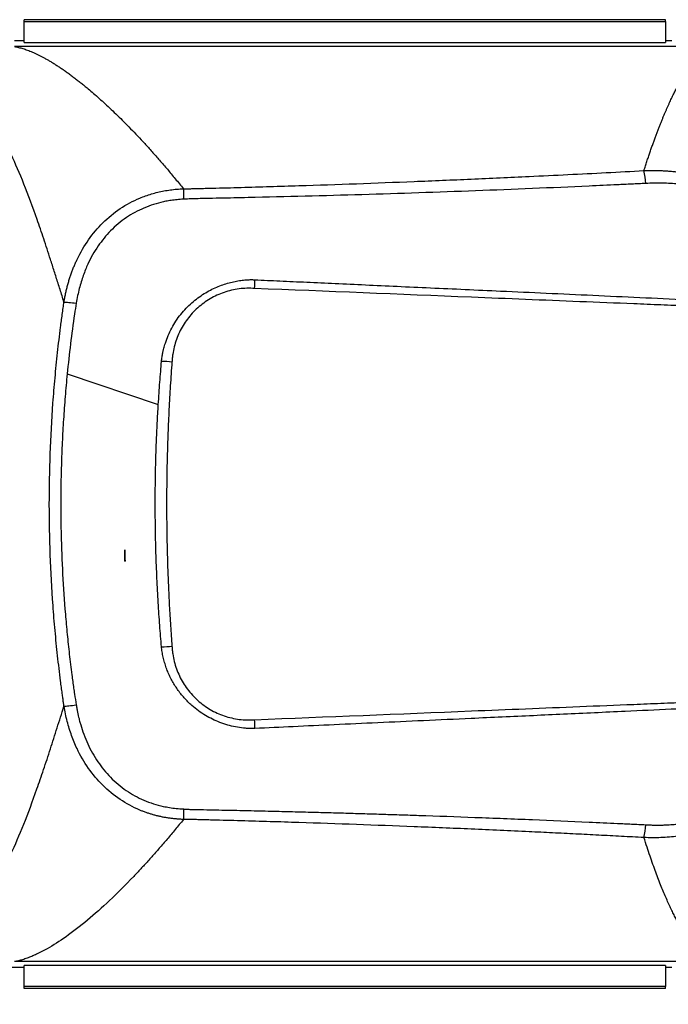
# Model space of a CAD drawing. Header units: millimetres. Extents: x 5 to 597, y 5 to 415.
# Tile 49 of 136: x 319 to 333, y 128 to 149. Entities that reach past the tile are written whole.
import ezdxf

# ---------------------------------------------------------------- set-up
doc = ezdxf.new("R2010")
doc.units = ezdxf.units.MM
doc.styles.add('SLDTEXTSTYLE0', font='ARIAL.TTF', dxfattribs={"width": 0.948})
doc.dimstyles.new('SLDDIMSTYLE1', dxfattribs={"dimtxt": 2.5, "dimasz": 2.5, "dimexe": 0, "dimexo": 0.0625, "dimtad": 1, "dimlfac": 5, "dimrnd": 1e-09, "dimzin": 12, "dimdsep": 46, "dimtxsty": 'SLDTEXTSTYLE0', "dimsah": 1, "dimcen": 0.09, "dimadec": 0, "dimazin": 3, "dimtfac": 1, "dimtofl": 0, "dimtmove": 0, "dimatfit": 3, "dimfxl": 1, "dimfrac": 2, "dimtolj": 1, "dimtzin": 12, "dimarcsym": 0})

# ---------------------------------------------------------------- blocks, each defined once
blk = doc.blocks.new('_D_8')
at = {"color": 7, "linetype": 'Continuous', "lineweight": 0}
for p, q in [((307.982, 136.306), (307.982, 115.577)), ((519.982, 136.316), (519.982, 115.577)), ((519.982, 116.577), (307.982, 116.577))]:
    blk.add_line(p, q, dxfattribs=at)
at = {"color": 7, "linetype": 'Continuous', "lineweight": 18}
for points in [[(307.982, 116.577), (310.482, 116.267), (310.482, 116.887)], [(519.982, 116.577), (517.482, 116.887), (517.482, 116.267)]]:
    blk.add_solid(points, dxfattribs=at)
at = {"color": 7, "linetype": 'Continuous', "lineweight": 18, "insert": (401.744, 119.8), "char_height": 2.5, "attachment_point": 1, "style": 'SLDTEXTSTYLE0'}
blk.add_mtext('1060', dxfattribs=at)

msp = doc.modelspace()

# ---------------------------------------------------------------- linework, layer by layer
at = {"color": 7, "linetype": 'Continuous', "lineweight": 25}
for p, q in [((333.1821, 149.0944), (319.5821, 149.0944)), ((333.1821, 149.0944), (319.5821, 149.0944)), ((319.5821, 149.0533), (319.5821, 149.0944)), ((319.5821, 149.0944), (319.5821, 149.0944)), ((319.5821, 149.0533), (333.1821, 149.0533)), ((319.5821, 148.6076), (319.5821, 149.0533)), ((333.1821, 149.0533), (333.1821, 149.0944)), ((333.1821, 149.0944), (333.1821, 149.0944)), ((333.1821, 149.0533), (333.1821, 148.6076)), ((319.5821, 148.6431), (319.3823, 148.6431)), ((319.5821, 148.6076), (333.1821, 148.6076)), ((333.3218, 148.6431), (333.1821, 148.6431)), ((334.2102, 148.5244), (319.3788, 148.5244)), ((320.4968, 141.5793), (322.429, 140.9283)), ((321.7201, 137.6013), (321.7201, 137.8462)), ((321.7201, 137.6013), (321.7235, 137.6013)), ((319.2821, 128.9881), (319.5821, 128.9881)), ((334.2102, 129.1068), (319.3788, 129.1068)), ((333.1821, 129.0236), (319.5821, 129.0236)), ((319.5821, 128.5779), (319.5821, 129.0236)), ((333.1821, 129.0236), (333.1821, 128.5779)), ((333.1821, 128.9881), (333.3218, 128.9881)), ((333.1821, 128.5779), (319.5821, 128.5779)), ((319.5821, 128.5368), (319.5821, 128.5779)), ((333.1821, 128.5368), (319.5821, 128.5368)), ((333.1821, 128.5368), (319.5821, 128.5368)), ((319.5821, 128.5368), (319.5821, 128.5368)), ((333.1821, 128.5368), (333.1821, 128.5779)), ((333.1821, 128.5368), (333.1821, 128.5368))]:
    msp.add_line(p, q, dxfattribs=at)
for centre, radius, start, end in [((330.8037, 145.4764), 1.9682, 4.16969, 12.17784), ((314.7236, 143.7426), 9.7546, 357.93483, 359.02133), ((322.1402, 134.4509), 7.4024, 85.52019, 87.231), ((322.1402, 143.1804), 7.4025, 272.76891, 274.4797), ((314.7236, 133.8886), 9.7546, 0.97871, 2.06519), ((330.8037, 132.1548), 1.9682, 347.82208, 355.83028)]:
    msp.add_arc(centre, radius, start, end, dxfattribs=at)
for points, knots in [([(319.3788, 148.5244), (319.3929, 148.5218), (319.4211, 148.5167), (319.465, 148.5067), (319.5102, 148.495), (319.5568, 148.4814), (319.6049, 148.4659), (319.6544, 148.4483), (319.7052, 148.4288), (319.7575, 148.4073), (319.8112, 148.3836), (319.8663, 148.3579), (319.9228, 148.33), (319.9807, 148.2999), (320.0401, 148.2676), (320.1008, 148.233), (320.163, 148.1962), (320.2265, 148.157), (320.2915, 148.1155), (320.3579, 148.0715), (320.4257, 148.0252), (320.4949, 147.9763), (320.5655, 147.925), (320.6376, 147.8711), (320.711, 147.8147), (320.7859, 147.7556), (320.8621, 147.6939), (320.9517, 147.6196), (321.0559, 147.5308), (321.176, 147.4252), (321.3006, 147.3122), (321.4296, 147.1917), (321.563, 147.0632), (321.7009, 146.9266), (321.8432, 146.7816), (321.99, 146.6278), (322.1412, 146.4651), (322.2968, 146.293), (322.4569, 146.1114), (322.6214, 145.9199), (322.7903, 145.7187), (322.9051, 145.5776), (322.963, 145.5065)], [0, 0, 0, 0, 0.0175695, 0.0352787, 0.0531279, 0.0711176, 0.0892483, 0.1075204, 0.1259343, 0.1444905, 0.1631893, 0.1820312, 0.2010166, 0.2201458, 0.2394192, 0.2588372, 0.2784001, 0.2981082, 0.317962, 0.3379618, 0.3581078, 0.3784004, 0.39884, 0.4194267, 0.440161, 0.4610431, 0.4820733, 0.5032518, 0.5343471, 0.5661142, 0.5985541, 0.6316675, 0.6654553, 0.6999181, 0.7350568, 0.7708718, 0.807364, 0.8445338, 0.8823817, 0.9209085, 0.9601144, 1, 1, 1, 1]), ([(332.7276, 145.8916), (332.7383, 145.9248), (332.7595, 145.9908), (332.7912, 146.087), (332.8224, 146.1804), (332.8532, 146.2709), (332.8836, 146.3586), (332.9136, 146.4436), (332.9432, 146.5258), (332.9724, 146.6054), (333.0011, 146.6825), (333.0294, 146.757), (333.0574, 146.829), (333.0849, 146.8986), (333.1119, 146.9659), (333.1386, 147.0308), (333.1649, 147.0935), (333.1907, 147.154), (333.2161, 147.2124), (333.2411, 147.2687), (333.2657, 147.3229), (333.2899, 147.3752), (333.3137, 147.4255), (333.337, 147.4739), (333.3599, 147.5206), (333.3825, 147.5654), (333.4046, 147.6085), (333.4262, 147.6499), (333.4475, 147.6896), (333.4684, 147.7278), (333.5079, 147.7986), (333.5654, 147.8965), (333.6401, 148.0128), (333.7125, 148.1153), (333.7827, 148.2047), (333.8505, 148.2817), (333.9161, 148.3472), (333.9794, 148.4017), (334.0404, 148.4462), (334.0992, 148.481), (334.1557, 148.5076), (334.1922, 148.5189), (334.2102, 148.5244)], [0, 0, 0, 0, 0.0208303, 0.0414037, 0.0617203, 0.0817799, 0.1015826, 0.1211285, 0.1404174, 0.1594494, 0.1782246, 0.1967428, 0.2150042, 0.2330087, 0.2507562, 0.2682469, 0.2854807, 0.3024575, 0.3191775, 0.3356406, 0.3518468, 0.3677961, 0.3834885, 0.398924, 0.4141027, 0.4290244, 0.4436892, 0.4580972, 0.4722482, 0.4861424, 0.4997797, 0.551336, 0.6016759, 0.6507993, 0.6987063, 0.7453969, 0.7908712, 0.8351293, 0.8781711, 0.9199968, 0.9606064, 1, 1, 1, 1]), ([(320.4285, 143.1028), (320.4146, 143.1477), (320.3867, 143.2374), (320.3453, 143.37), (320.3041, 143.5011), (320.2632, 143.6305), (320.2226, 143.7582), (320.1822, 143.8843), (320.1068, 144.1181), (319.9983, 144.4485), (319.8106, 144.9973), (319.5816, 145.6161), (319.3517, 146.1495), (319.1659, 146.5188), (319.0235, 146.7684), (318.8802, 146.985), (318.7616, 147.1359), (318.6685, 147.238), (318.6015, 147.304), (318.5343, 147.3626), (318.4669, 147.414), (318.3992, 147.4581), (318.3311, 147.495), (318.2626, 147.5244), (318.1938, 147.5472), (318.1475, 147.5563), (318.1243, 147.5609)], [0, 0, 0, 0, 0.0175704, 0.0351222, 0.0526568, 0.0701759, 0.0876811, 0.1051739, 0.1226559, 0.1862486, 0.2487499, 0.3743437, 0.4971097, 0.5607354, 0.6237604, 0.686324, 0.7485665, 0.7770263, 0.8053212, 0.8334658, 0.8614745, 0.8893623, 0.9171438, 0.9448339, 0.9724477, 1, 1, 1, 1]), ([(322.963, 145.5065), (322.9784, 145.5066), (323.0109, 145.5067), (323.0619, 145.5075), (323.1117, 145.5084), (323.1813, 145.5101), (323.2833, 145.5126), (323.4221, 145.5161), (323.626, 145.5213), (323.8808, 145.528), (324.4923, 145.5447), (325.8167, 145.5847), (327.4425, 145.6436), (329.0695, 145.712), (330.1579, 145.7616), (331.1131, 145.8078), (331.9251, 145.8488), (332.4616, 145.8774), (332.7276, 145.8916)], [0, 0, 0, 0, 0.0047135, 0.0099205, 0.0156218, 0.0199795, 0.0312459, 0.046904, 0.0624982, 0.0937564, 0.1249987, 0.2499875, 0.4999517, 0.6240448, 0.7499636, 0.8346823, 0.9180268, 1, 1, 1, 1]), ([(332.7276, 145.8916), (332.7582, 145.8927), (332.8192, 145.8949), (332.9106, 145.8959), (333.0016, 145.8952), (333.092, 145.8926), (333.1818, 145.8883), (333.271, 145.8822), (333.3595, 145.8743), (333.4472, 145.8648), (333.5341, 145.8536), (333.74, 145.8229), (334.0591, 145.7551), (334.4841, 145.6176), (334.8907, 145.4367), (335.4043, 145.1395), (335.9822, 144.6677), (336.4489, 144.0849), (336.7466, 143.5693), (336.9304, 143.1644), (337.0756, 142.7435), (337.1605, 142.4003), (337.2086, 142.1397), (337.2348, 141.9667), (337.2554, 141.7898), (337.271, 141.6094), (337.2764, 141.4878), (337.2792, 141.4266)], [0, 0, 0, 0, 0.0129014, 0.02574, 0.0385128, 0.0512169, 0.0638494, 0.0764075, 0.0888883, 0.1012891, 0.1136072, 0.1258398, 0.1890187, 0.2509036, 0.3138692, 0.3762918, 0.5007424, 0.6258373, 0.6884048, 0.7509952, 0.8126178, 0.8753586, 0.8994256, 0.9239451, 0.9488956, 0.9742549, 1, 1, 1, 1]), ([(337.106, 141.4263), (337.1046, 141.462), (337.1018, 141.5333), (337.0948, 141.6397), (337.0858, 141.7452), (337.0747, 141.8497), (337.0616, 141.9532), (337.0465, 142.0555), (337.0294, 142.1565), (337.0105, 142.2562), (336.9898, 142.3544), (336.9673, 142.4509), (336.9432, 142.5457), (336.9176, 142.6386), (336.8905, 142.7295), (336.862, 142.8183), (336.8322, 142.905), (336.8013, 142.9895), (336.6766, 143.3107), (336.4022, 143.8428), (335.9718, 144.3719), (335.6203, 144.6921), (335.3992, 144.8655), (335.124, 145.0537), (334.8014, 145.231), (334.503, 145.3557), (334.3129, 145.4219), (334.1887, 145.4608), (334.0564, 145.4974), (333.9163, 145.5309), (333.7689, 145.5606), (333.6148, 145.5856), (333.4547, 145.6054), (333.289, 145.6194), (333.1185, 145.6268), (332.9438, 145.6277), (332.8261, 145.6223), (332.7667, 145.6195)], [0, 0, 0, 0, 0.0158106, 0.031524, 0.0471324, 0.0626277, 0.0780025, 0.0932493, 0.10836, 0.1233209, 0.1381155, 0.1527288, 0.167147, 0.1813572, 0.1953478, 0.2091079, 0.2226275, 0.2358962, 0.2488998, 0.3751098, 0.4989636, 0.5489693, 0.585932, 0.6236223, 0.697, 0.7490202, 0.7672084, 0.78652, 0.8068903, 0.8282591, 0.8505615, 0.8737265, 0.8976742, 0.9223273, 0.9476313, 0.9735368, 1, 1, 1, 1]), ([(320.4287, 143.1027), (320.4339, 143.1328), (320.4443, 143.1925), (320.4624, 143.2812), (320.4824, 143.3685), (320.5043, 143.4543), (320.5281, 143.5385), (320.5537, 143.6212), (320.5811, 143.7022), (320.6102, 143.7815), (320.641, 143.8591), (320.6735, 143.935), (320.7636, 144.1309), (320.9369, 144.4301), (321.2444, 144.796), (321.6118, 145.0969), (321.9313, 145.2686), (322.1604, 145.3574), (322.2865, 145.3988), (322.4162, 145.4339), (322.5491, 145.4625), (322.6849, 145.4843), (322.8231, 145.4998), (322.9162, 145.5042), (322.963, 145.5064)], [0, 0, 0, 0, 0.0240676, 0.0478779, 0.0714284, 0.0947169, 0.1177414, 0.1405001, 0.1629917, 0.1852151, 0.2071694, 0.2288543, 0.2502696, 0.37734, 0.5000567, 0.6252531, 0.7497162, 0.7841919, 0.8190972, 0.8544326, 0.8901962, 0.9263835, 0.9629877, 1, 1, 1, 1]), ([(322.963, 145.5065), (322.9631, 145.4819), (322.9632, 145.4497), (322.9635, 145.3741), (322.9636, 145.3307), (322.9637, 145.285)], [0, 0, 0, 0, 0.5, 0.5, 1, 1, 1, 1]), ([(332.7667, 145.6195), (332.6665, 145.6146), (332.4663, 145.6048), (332.0656, 145.5858), (331.3643, 145.5532), (329.9606, 145.4924), (327.9533, 145.4167), (325.9432, 145.3568), (324.5352, 145.3227), (323.8309, 145.3076), (323.4787, 145.3006), (323.3025, 145.2971), (323.2145, 145.2955), (323.1704, 145.2946), (323.1453, 145.2943), (323.1327, 145.294), (323.1264, 145.2938)], [0, 0, 0, 0, 0.0312542, 0.0625081, 0.1250159, 0.2500317, 0.500039, 0.7500043, 0.8749939, 0.9374943, 0.9687464, 0.984373, 0.9921864, 0.9960932, 0.9980466, 1, 1, 1, 1]), ([(322.9639, 145.285), (322.9404, 145.2838), (322.8944, 145.2814), (322.8271, 145.2756), (322.7628, 145.2685), (322.7016, 145.2602), (322.6437, 145.2509), (322.5889, 145.2408), (322.4837, 145.2189), (322.3272, 145.1771), (322.0592, 145.0777), (321.7412, 144.9041), (321.4127, 144.6286), (321.1373, 144.2915), (320.9758, 144.0031), (320.8829, 143.7883), (320.8358, 143.6645), (320.7917, 143.5311), (320.7519, 143.3885), (320.7164, 143.2369), (320.6982, 143.1323), (320.6889, 143.0789)], [0, 0, 0, 0, 0.0204154, 0.0400022, 0.0587458, 0.0766328, 0.0936508, 0.1097854, 0.1250223, 0.187074, 0.2503068, 0.3731794, 0.4999273, 0.6205989, 0.7496721, 0.7856968, 0.8240801, 0.8647761, 0.9077218, 0.9528272, 1, 1, 1, 1]), ([(322.5021, 141.8927), (322.5041, 141.9077), (322.508, 141.9373), (322.5153, 141.9808), (322.5234, 142.0229), (322.5339, 142.0697), (322.5508, 142.1392), (322.5829, 142.25), (322.6367, 142.3941), (322.7373, 142.6038), (322.8969, 142.8461), (323.0947, 143.0537), (323.2672, 143.1931), (323.3987, 143.2825), (323.5318, 143.3582), (323.6652, 143.4211), (323.7975, 143.4721), (323.9275, 143.5121), (324.0544, 143.5419), (324.177, 143.5623), (324.2946, 143.575), (324.3713, 143.5778), (324.4086, 143.5791)], [0, 0, 0, 0, 0.01633113, 0.03221413, 0.04765675, 0.06266611, 0.08406355, 0.12495404, 0.18735945, 0.25015342, 0.37632157, 0.4996082, 0.55903395, 0.61634272, 0.67157657, 0.72476805, 0.77593148, 0.82503778, 0.87204241, 0.91690293, 0.95957419, 1, 1, 1, 1]), ([(324.4086, 143.5791), (324.42, 143.5785), (324.4313, 143.5781), (324.4541, 143.577), (324.4654, 143.5765), (324.4768, 143.576)], [0, 0, 0, 0, 0.5, 0.5, 1, 1, 1, 1]), ([(324.4768, 143.576), (324.654, 143.5678), (325.0205, 143.5509), (325.5883, 143.5248), (326.1923, 143.4971), (326.8318, 143.4678), (327.5052, 143.4369), (328.2097, 143.4047), (328.9413, 143.3712), (329.7599, 143.3337), (330.6637, 143.2922), (331.648, 143.2468), (332.6416, 143.2008), (333.3053, 143.1699), (333.637, 143.1544)], [0, 0, 0, 0, 0.057923, 0.1198181, 0.1856797, 0.2554574, 0.329011, 0.4060191, 0.4860338, 0.5684944, 0.6741306, 0.7821509, 0.8911311, 1, 1, 1, 1]), ([(324.4719, 143.391), (324.417, 143.3932), (324.362, 143.3958), (324.2525, 143.3935), (324.1978, 143.3895), (324.0341, 143.3687), (323.9277, 143.3436), (323.7738, 143.2908), (323.7233, 143.2706), (323.6242, 143.2251), (323.5752, 143.1995), (323.4339, 143.1166), (323.3464, 143.0526), (323.1846, 142.9076), (323.1098, 142.8258), (322.98, 142.652), (322.924, 142.5593), (322.8536, 142.4114), (322.8324, 142.3605), (322.7956, 142.2577), (322.7798, 142.2058), (322.7534, 142.1007), (322.7428, 142.0475), (322.7309, 141.9668), (322.7276, 141.9398), (322.7223, 141.8854), (322.7204, 141.858), (322.7184, 141.8307)], [0, 0, 0, 0, 0.0625, 0.0625, 0.125, 0.125, 0.25, 0.25, 0.3125, 0.3125, 0.375, 0.375, 0.5, 0.5, 0.625, 0.625, 0.75, 0.75, 0.8125, 0.8125, 0.875, 0.875, 0.9375, 0.9375, 0.96875, 0.96875, 1, 1, 1, 1]), ([(333.6581, 143.0184), (333.6104, 143.0209), (333.5626, 143.0224), (333.4671, 143.0262), (333.3239, 143.0319), (332.9897, 143.0453), (332.7031, 143.0569), (332.1299, 143.08), (331.7476, 143.0955), (330.6004, 143.142), (329.8352, 143.1733), (327.5385, 143.2669), (326.006, 143.3296), (324.4719, 143.391)], [0, 0, 0, 0, 0.015625, 0.015625, 0.03125, 0.0625, 0.125, 0.125, 0.25, 0.25, 0.5, 0.5, 1, 1, 1, 1]), ([(320.4286, 134.5284), (320.425, 134.5548), (320.4174, 134.6108), (320.4052, 134.6997), (320.3905, 134.8068), (320.374, 134.9288), (320.3509, 135.1069), (320.3235, 135.3295), (320.2829, 135.6859), (320.2383, 136.1315), (320.1507, 137.201), (320.0919, 138.8116), (320.1502, 140.4228), (320.2378, 141.4953), (320.2826, 141.9426), (320.3233, 142.3004), (320.3508, 142.5236), (320.374, 142.7021), (320.3925, 142.8393), (320.411, 142.9729), (320.423, 143.0619), (320.4285, 143.1028)], [0, 0, 0, 0, 0.0092831, 0.0197174, 0.0313045, 0.0469868, 0.0626328, 0.0939226, 0.1252065, 0.18769, 0.2500959, 0.4993748, 0.7491525, 0.8117384, 0.8745798, 0.9059162, 0.9373076, 0.9529835, 0.9686746, 0.9856041, 1, 1, 1, 1]), ([(320.4287, 143.1026), (320.4519, 143.1018), (320.4873, 143.0992), (320.5774, 143.0908), (320.6318, 143.085), (320.6889, 143.0783)], [0, 0, 0, 0, 0.5, 0.5, 1, 1, 1, 1]), ([(322.429, 140.9283), (322.4341, 141.009), (322.4442, 141.1676), (322.4611, 141.401), (322.4788, 141.6258), (322.4915, 141.7726), (322.4978, 141.8447)], [0, 0, 0, 0, 0.2639046, 0.5185395, 0.7639037, 1, 1, 1, 1]), ([(322.7184, 141.8307), (322.7122, 141.7468), (322.6999, 141.5791), (322.6834, 141.3274), (322.6684, 141.0758), (322.6549, 140.8242), (322.6431, 140.5728), (322.6328, 140.3214), (322.6241, 140.0702), (322.617, 139.819), (322.6115, 139.568), (322.6076, 139.3171), (322.6052, 139.0663), (322.6042, 138.7559), (322.6062, 138.3857), (322.6132, 137.9556), (322.6248, 137.5251), (322.641, 137.0943), (322.662, 136.6631), (322.6872, 136.2317), (322.708, 135.9443), (322.7184, 135.8005)], [0, 0, 0, 0, 0.0418649, 0.0836886, 0.1254725, 0.1672183, 0.2089276, 0.2506018, 0.2922427, 0.3338517, 0.3754305, 0.4169806, 0.4585037, 0.5000013, 0.5711476, 0.6423746, 0.7136903, 0.7851028, 0.8566199, 0.9282497, 1, 1, 1, 1]), ([(320.4968, 141.5793), (320.4891, 141.4989), (320.4736, 141.3381), (320.453, 141.0966), (320.4342, 140.8548), (320.4177, 140.6126), (320.4032, 140.3702), (320.3907, 140.1274), (320.3804, 139.8844), (320.3722, 139.6411), (320.3661, 139.3976), (320.3621, 139.1538), (320.3603, 138.9098), (320.3605, 138.6656), (320.3629, 138.4212), (320.3711, 137.9745), (320.3957, 137.3267), (320.4441, 136.6183), (320.4956, 136.0536), (320.5412, 135.6257), (320.5876, 135.2464), (320.6254, 134.9642), (320.6453, 134.8273), (320.6515, 134.7844)], [0, 0, 0, 0, 0.03555491, 0.07113185, 0.10673162, 0.14235501, 0.17800286, 0.21367596, 0.24937517, 0.28510133, 0.32085529, 0.35663793, 0.39245012, 0.42829274, 0.46416667, 0.50007279, 0.6249894, 0.74958887, 0.81267465, 0.87462446, 0.93908986, 0.98089475, 1, 1, 1, 1]), ([(322.4978, 135.7865), (322.4913, 135.8612), (322.4781, 136.0129), (322.46, 136.2443), (322.4429, 136.483), (322.427, 136.7292), (322.4126, 136.9827), (322.3997, 137.2435), (322.3885, 137.5117), (322.3792, 137.7872), (322.3719, 138.0699), (322.3659, 138.4145), (322.3633, 138.8144), (322.3662, 139.2629), (322.3746, 139.6983), (322.3881, 140.1203), (322.4057, 140.5289), (322.4213, 140.7966), (322.429, 140.9283)], [0, 0, 0, 0, 0.0437227, 0.0888534, 0.1353914, 0.1833354, 0.2326834, 0.2834328, 0.3355799, 0.3891203, 0.4440483, 0.5003572, 0.5899472, 0.6770487, 0.7616297, 0.8436629, 0.9231256, 1, 1, 1, 1]), ([(337.2792, 136.2046), (337.2778, 136.1703), (337.275, 136.1021), (337.2685, 136.0003), (337.2604, 135.8995), (337.2505, 135.7997), (337.2388, 135.701), (337.2255, 135.6035), (337.2106, 135.5071), (337.194, 135.412), (337.1534, 135.2013), (337.0736, 134.8805), (336.9269, 134.458), (336.742, 134.0531), (336.4438, 133.539), (335.9756, 132.9566), (335.3965, 132.4862), (334.8829, 132.1906), (334.4778, 132.0113), (334.0533, 131.8745), (333.7054, 131.8011), (333.4414, 131.7648), (333.2664, 131.7478), (333.0888, 131.7377), (332.9088, 131.7341), (332.7882, 131.7377), (332.7276, 131.7396)], [0, 0, 0, 0, 0.0143985, 0.0286832, 0.0428502, 0.0568957, 0.0708156, 0.0846063, 0.098264, 0.1117851, 0.125166, 0.1884464, 0.2505462, 0.312979, 0.3754193, 0.5003497, 0.6253815, 0.6873637, 0.7498655, 0.8118266, 0.8750958, 0.8994683, 0.9241669, 0.9491699, 0.9744552, 1, 1, 1, 1]), ([(332.7667, 132.0117), (332.7976, 132.0101), (332.8584, 132.0069), (332.9477, 132.0046), (333.0331, 132.0041), (333.1146, 132.0051), (333.1919, 132.0076), (333.265, 132.0112), (333.3336, 132.0158), (333.3976, 132.021), (333.4569, 132.0268), (333.5114, 132.0329), (333.5611, 132.039), (333.737, 132.0629), (334.0288, 132.1199), (334.3847, 132.2293), (334.6915, 132.3532), (334.9744, 132.4926), (335.2353, 132.6508), (335.5338, 132.8644), (335.7812, 133.0801), (336.0074, 133.3178), (336.1467, 133.4832), (336.2931, 133.6765), (336.4607, 133.9267), (336.6283, 134.2326), (336.786, 134.5877), (336.9125, 134.953), (336.9901, 135.2671), (337.0322, 135.4881), (337.0556, 135.6317), (337.0777, 135.8012), (337.0964, 135.9951), (337.1027, 136.1325), (337.106, 136.2049)], [0, 0, 0, 0, 0.0137894, 0.0270294, 0.0396997, 0.0517804, 0.0632517, 0.0740935, 0.0842864, 0.0938116, 0.102651, 0.1107872, 0.1182034, 0.1248834, 0.1897512, 0.2500793, 0.2901141, 0.3367332, 0.3901036, 0.4254103, 0.4996749, 0.5352279, 0.5708991, 0.5954708, 0.6426517, 0.7041818, 0.7495767, 0.8144694, 0.8749049, 0.8924243, 0.9139347, 0.9392052, 0.9679847, 1, 1, 1, 1]), ([(324.4086, 134.0521), (324.401, 134.0522), (324.3865, 134.0524), (324.3576, 134.0538), (324.3073, 134.0562), (324.2067, 134.0648), (324.0654, 134.086), (323.8968, 134.1266), (323.6813, 134.1989), (323.4194, 134.3264), (323.201, 134.4856), (323.058, 134.6192), (322.9788, 134.7025), (322.9047, 134.7902), (322.836, 134.8822), (322.7727, 134.978), (322.7152, 135.0776), (322.6635, 135.1807), (322.618, 135.2869), (322.5787, 135.3961), (322.5461, 135.5079), (322.5196, 135.6221), (322.508, 135.6996), (322.5021, 135.7384)], [0, 0, 0, 0, 0.0082098, 0.0157212, 0.0314014, 0.0626689, 0.1250308, 0.1858711, 0.2502925, 0.3709189, 0.4997624, 0.541316, 0.5827818, 0.624194, 0.665586, 0.7069921, 0.7484464, 0.789982, 0.831628, 0.8734148, 0.915377, 0.9575564, 1, 1, 1, 1]), ([(322.7184, 135.8005), (322.7204, 135.7731), (322.7223, 135.7457), (322.7276, 135.6911), (322.731, 135.664), (322.743, 135.5828), (322.7537, 135.5291), (322.794, 135.3693), (322.8312, 135.2666), (322.9013, 135.1198), (322.927, 135.072), (322.9835, 134.9787), (323.0143, 134.933), (323.1127, 134.8019), (323.186, 134.7221), (323.3481, 134.5774), (323.4377, 134.5121), (323.6252, 134.4026), (323.7237, 134.3574), (323.8787, 134.3044), (323.9319, 134.2892), (324.0383, 134.2646), (324.0918, 134.255), (324.1994, 134.2416), (324.2535, 134.2376), (324.3623, 134.2354), (324.4171, 134.2379), (324.4719, 134.2401)], [0, 0, 0, 0, 0.03125, 0.03125, 0.0625, 0.0625, 0.125, 0.125, 0.25, 0.25, 0.3125, 0.3125, 0.375, 0.375, 0.5, 0.5, 0.625, 0.625, 0.75, 0.75, 0.8125, 0.8125, 0.875, 0.875, 0.9375, 0.9375, 1, 1, 1, 1]), ([(320.4286, 134.5284), (320.4518, 134.5294), (320.4872, 134.532), (320.5772, 134.5406), (320.6315, 134.5464), (320.6886, 134.5532)], [0, 0, 0, 0, 0.5, 0.5, 1, 1, 1, 1]), ([(320.6886, 134.5532), (320.6933, 134.5251), (320.7022, 134.4716), (320.7172, 134.3956), (320.7321, 134.3276), (320.7463, 134.2676), (320.7597, 134.2157), (320.7716, 134.1717), (320.7989, 134.0767), (320.8477, 133.9291), (320.9585, 133.6599), (321.1341, 133.3444), (321.4091, 133.0062), (321.7381, 132.7292), (322.0562, 132.5549), (322.3244, 132.455), (322.5076, 132.4057), (322.6698, 132.3749), (322.8133, 132.3554), (322.9125, 132.3494), (322.9636, 132.3463)], [0, 0, 0, 0, 0.0247059, 0.0471613, 0.0673364, 0.085206, 0.1007475, 0.1139425, 0.1247772, 0.1867148, 0.2489195, 0.3775937, 0.4989815, 0.6258593, 0.7489827, 0.81216, 0.8742546, 0.9136278, 0.9555738, 1, 1, 1, 1]), ([(324.4719, 134.2401), (326.006, 134.3016), (327.539, 134.3643), (329.8357, 134.4579), (330.6008, 134.4893), (331.7478, 134.5357), (332.13, 134.5512), (332.7032, 134.5743), (332.9897, 134.5859), (333.3239, 134.5993), (333.4671, 134.605), (333.5626, 134.6088), (333.6104, 134.6103), (333.6581, 134.6128)], [0, 0, 0, 0, 0.5, 0.5, 0.75, 0.75, 0.875, 0.875, 0.9375, 0.96875, 0.984375, 0.984375, 1, 1, 1, 1]), ([(318.1243, 130.0703), (318.1366, 130.0726), (318.161, 130.077), (318.1975, 130.0862), (318.2339, 130.0973), (318.2702, 130.1105), (318.3063, 130.1256), (318.3423, 130.1428), (318.3783, 130.162), (318.4141, 130.1832), (318.4498, 130.2064), (318.4854, 130.2317), (318.521, 130.259), (318.5564, 130.2883), (318.5918, 130.3196), (318.6272, 130.353), (318.6624, 130.3884), (318.6977, 130.4259), (318.7692, 130.5063), (318.8765, 130.6429), (319.0185, 130.858), (319.16, 131.1063), (319.346, 131.4759), (319.5772, 132.01), (319.8081, 132.6306), (319.997, 133.1808), (320.1161, 133.5425), (320.2121, 133.8405), (320.2834, 134.0645), (320.3554, 134.2933), (320.4042, 134.45), (320.4286, 134.5284)], [0, 0, 0, 0, 0.0145416, 0.0290968, 0.0436677, 0.0582566, 0.0728656, 0.087497, 0.1021529, 0.1168356, 0.1315472, 0.1462899, 0.161066, 0.1758776, 0.1907268, 0.2056158, 0.2205469, 0.235522, 0.2505435, 0.3122073, 0.3743395, 0.4370789, 0.5005628, 0.6243969, 0.7504894, 0.8133556, 0.8772522, 0.9078565, 0.9385102, 0.9692218, 1, 1, 1, 1]), ([(322.9631, 132.1248), (322.9379, 132.1258), (322.8874, 132.1278), (322.8121, 132.1335), (322.7374, 132.141), (322.6633, 132.1506), (322.59, 132.1621), (322.5174, 132.1756), (322.4457, 132.1911), (322.3748, 132.2085), (322.3049, 132.2278), (322.2359, 132.2489), (322.1681, 132.2719), (322.1013, 132.2966), (321.9109, 132.3734), (321.609, 132.5361), (321.2415, 132.8381), (320.9341, 133.205), (320.7501, 133.5241), (320.6439, 133.7627), (320.589, 133.9043), (320.5395, 134.0521), (320.4959, 134.2057), (320.458, 134.3649), (320.4385, 134.4735), (320.4287, 134.5285)], [0, 0, 0, 0, 0.01999, 0.0398701, 0.059639, 0.0792953, 0.0988381, 0.1182663, 0.1375793, 0.1567765, 0.1758575, 0.1948221, 0.2136704, 0.2324027, 0.2510194, 0.3756568, 0.5010552, 0.6239397, 0.751167, 0.7900381, 0.8299593, 0.8709267, 0.9129318, 0.9559618, 1, 1, 1, 1]), ([(333.637, 134.4768), (333.5264, 134.4716), (333.0912, 134.4514), (332.2204, 134.4108), (331.2464, 134.366), (330.1567, 134.3157), (329.1663, 134.2703), (328.0655, 134.22), (327.0975, 134.1756), (326.1763, 134.1334), (325.3081, 134.0935), (324.7476, 134.0677), (324.4768, 134.0552)], [0, 0, 0, 0, 0.0363342, 0.1428404, 0.2857013, 0.3557033, 0.4999732, 0.6101131, 0.7160742, 0.8167332, 0.9114682, 1, 1, 1, 1]), ([(322.9636, 132.3463), (322.9635, 132.3006), (322.9634, 132.2571), (322.9631, 132.1815), (322.963, 132.1493), (322.9629, 132.1247)], [0, 0, 0, 0, 0.5, 0.5, 1, 1, 1, 1]), ([(322.9636, 132.3463), (322.9907, 132.3451), (323.0277, 132.3434), (323.082, 132.3398), (323.1091, 132.3383), (323.1265, 132.3374)], [0, 0, 0, 0, 0.5000017, 0.6806522, 1, 1, 1, 1]), ([(323.1265, 132.3374), (323.3019, 132.334), (323.6452, 132.3275), (324.1498, 132.3168), (324.634, 132.3059), (325.0999, 132.2947), (325.549, 132.2832), (325.9827, 132.2716), (326.402, 132.2598), (326.8077, 132.2479), (327.2006, 132.2359), (327.581, 132.2237), (328.2274, 132.2023), (329.1533, 132.1693), (330.3571, 132.1216), (331.3644, 132.0779), (332.0657, 132.0454), (332.4663, 132.0264), (332.6665, 132.0166), (332.7667, 132.0117)], [0, 0, 0, 0, 0.05446267, 0.10662029, 0.15669388, 0.20487951, 0.25134984, 0.29624796, 0.33967195, 0.38170089, 0.42240233, 0.46183305, 0.50003989, 0.62348929, 0.7500051, 0.87499418, 0.93749449, 0.96874652, 1, 1, 1, 1]), ([(322.9631, 132.1247), (322.9335, 132.0882), (322.8746, 132.0156), (322.7872, 131.9095), (322.701, 131.806), (322.6161, 131.7053), (322.5324, 131.6074), (322.45, 131.5121), (322.3688, 131.4194), (322.2889, 131.3293), (322.2102, 131.2418), (322.1328, 131.1567), (322.0566, 131.0741), (321.9817, 130.994), (321.7566, 130.7563), (321.3975, 130.3981), (320.9167, 129.9705), (320.474, 129.6291), (320.1591, 129.428), (319.9584, 129.3187), (319.8488, 129.2643), (319.7445, 129.2177), (319.6452, 129.1788), (319.5512, 129.1474), (319.4621, 129.1228), (319.4064, 129.1121), (319.3788, 129.1068)], [0, 0, 0, 0, 0.0203644, 0.0405303, 0.0604977, 0.0802668, 0.0998374, 0.1192098, 0.138384, 0.1573601, 0.176138, 0.1947181, 0.2131002, 0.2312844, 0.249271, 0.3779501, 0.5008405, 0.6290094, 0.7501502, 0.7872657, 0.8239021, 0.8600621, 0.8957487, 0.9309651, 0.9657144, 1, 1, 1, 1]), ([(332.7276, 131.7396), (332.5686, 131.7481), (332.2489, 131.7653), (331.7668, 131.7903), (331.2797, 131.8149), (330.7876, 131.8392), (330.0487, 131.8746), (329.0701, 131.9192), (327.4431, 131.9875), (325.8172, 132.0465), (324.4925, 132.0865), (323.8809, 132.1032), (323.6261, 132.1099), (323.4221, 132.1151), (323.2835, 132.1186), (323.1814, 132.1211), (323.1032, 132.123), (323.0379, 132.1242), (322.9869, 132.1245), (322.9631, 132.1247)], [0, 0, 0, 0, 0.0490074, 0.0985104, 0.1485097, 0.1990058, 0.2499992, 0.3758808, 0.4999707, 0.7499811, 0.8749992, 0.9062262, 0.9375075, 0.9531132, 0.9687614, 0.9799845, 0.9843858, 0.9927361, 1, 1, 1, 1]), ([(334.2102, 129.1068), (334.2004, 129.1096), (334.1806, 129.1154), (334.1504, 129.1269), (334.1195, 129.1407), (334.0879, 129.1571), (334.0557, 129.1762), (334.0227, 129.198), (333.9891, 129.2229), (333.9547, 129.2507), (333.9197, 129.2817), (333.884, 129.316), (333.8475, 129.3537), (333.8104, 129.3949), (333.7727, 129.4398), (333.7342, 129.4884), (333.695, 129.5409), (333.6551, 129.5975), (333.6146, 129.6582), (333.5733, 129.7231), (333.5314, 129.7925), (333.4889, 129.8661), (333.4456, 129.9446), (333.401, 130.0291), (333.3546, 130.1208), (333.3065, 130.2202), (333.2566, 130.3277), (333.2049, 130.4439), (333.1514, 130.569), (333.0961, 130.7038), (333.039, 130.8485), (332.9802, 131.0038), (332.9196, 131.1701), (332.8572, 131.348), (332.793, 131.5374), (332.7496, 131.6716), (332.7276, 131.7396)], [0, 0, 0, 0, 0.0215161, 0.0434, 0.0656518, 0.0882715, 0.1112591, 0.1346147, 0.1583381, 0.1824295, 0.2068889, 0.2317162, 0.2569115, 0.2824748, 0.3084061, 0.3347054, 0.3613726, 0.3884079, 0.4158112, 0.4435826, 0.4717219, 0.5002294, 0.528762, 0.558397, 0.5891343, 0.620974, 0.653916, 0.6879604, 0.7231071, 0.7593562, 0.7967076, 0.8351614, 0.8747175, 0.915376, 0.9571368, 1, 1, 1, 1])]:
    msp.add_open_spline(points, degree=3, knots=knots, dxfattribs=at)
for points in [[(323.1264, 145.2938), (323.0723, 145.2903), (323.0181, 145.2874), (322.9639, 145.285)], [(320.6889, 143.0789), (320.6769, 143.0066), (320.6641, 142.9292), (320.6515, 142.8467)], [(320.6515, 142.8467), (320.5903, 142.4256), (320.5388, 142.0029), (320.4968, 141.5793)], [(322.4978, 141.8447), (322.4992, 141.8607), (322.5006, 141.8767), (322.5021, 141.8927)], [(321.7201, 137.8462), (321.7211, 137.7646), (321.7223, 137.683), (321.7235, 137.6013)], [(321.7201, 137.6013), (321.7201, 137.683), (321.7201, 137.7646), (321.7201, 137.8462)], [(322.5021, 135.7384), (322.5006, 135.7545), (322.4992, 135.7705), (322.4978, 135.7865)], [(320.6515, 134.7844), (320.6639, 134.7073), (320.6762, 134.6302), (320.6886, 134.5532)], [(324.4768, 134.0552), (324.4541, 134.0542), (324.4313, 134.0531), (324.4086, 134.0521)]]:
    msp.add_open_spline(points, degree=3, dxfattribs=at)

# ---------------------------------------------------------------- dimensions: what is measured, and where the dimension line sits
at = {"color": 7, "linetype": 'Continuous', "lineweight": 18}
dim = msp.add_linear_dim(base=(307.9821, 116.5775), p1=(519.9821, 137.3156), p2=(307.9821, 137.3056), dimstyle='SLDDIMSTYLE1', dxfattribs=at)
dim.commit()
dim.dimension.update_dxf_attribs({"geometry": '_D_8', "text_midpoint": (405.5635, 116.5775), "dimtype": 160})

doc.saveas('drawing.dxf')
